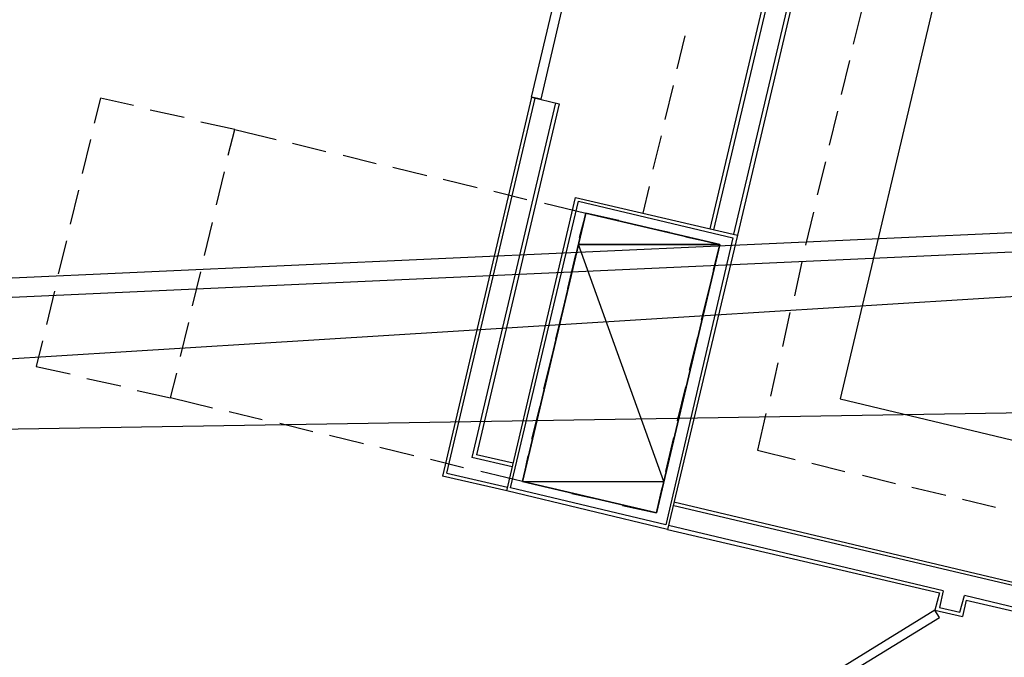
# Model space of a CAD drawing. Header units: feet. Extents: x -79 to 198, y -22 to 181.
# Tile 127 of 203: x 58 to 73, y 139 to 148. Entities that reach past the tile are written whole.
import ezdxf

# ---------------------------------------------------------------- set-up
doc = ezdxf.new("R2010")
doc.units = ezdxf.units.FT
doc.layers.add('A-LINEA', color=7, linetype='CONTINUOUS')
doc.layers.add('A-MURO-CONCRETO', color=8, linetype='CONTINUOUS')

msp = doc.modelspace()

# ---------------------------------------------------------------- linework, layer by layer
at = {"layer": 'A-LINEA'}
for p, q in [((72.6, 152.0044), (70.3467, 142.4711)), ((68.8, 144.8578), (70.4, 151.5911)), ((70.4533, 151.6044), (68.8533, 144.8444)), ((70.0133, 151.5244), (68.4533, 144.9378)), ((70.0667, 151.5244), (68.5067, 144.9244)), ((70.6533, 148.0978), (70.5333, 147.6178)), ((137.3218, 147.95), (37.3544, 141.7506)), ((137.2414, 147.8002), (39.8639, 143.3866)), ((68.0933, 147.7378), (67.9733, 147.2578)), ((137.0738, 147.512), (40.0569, 143.1148)), ((70.48, 147.3778), (70.36, 146.8844)), ((67.92, 147.0178), (67.8, 146.5244)), ((65.8667, 146.8444), (64.5733, 141.3511)), ((64.64, 141.3911), (65.92, 146.8311)), ((66.2133, 146.7644), (65, 141.6178)), ((66.2667, 146.7511), (65.0667, 141.6578)), ((65.8667, 146.8444), (66.2667, 146.7511)), ((60.8267, 146.5511), (60.3333, 146.6578)), ((70.3067, 146.6444), (70.1867, 146.1511)), ((61.56, 146.3778), (61.0667, 146.4844)), ((59.4667, 146.2311), (59.3467, 145.7378)), ((62.4, 146.1778), (62.88, 146.0578)), ((67.7467, 146.2844), (67.6267, 145.8044)), ((63.1333, 146.0044), (63.6133, 145.8844)), ((70.1333, 145.9111), (70.0133, 145.4311)), ((61.2933, 145.2844), (61.4133, 145.7644)), ((63.8533, 145.8311), (64.3467, 145.7111)), ((64.5867, 145.6578), (65.08, 145.5378)), ((59.2933, 145.4978), (59.1733, 145.0044)), ((65.32, 145.4844), (65.8, 145.3644)), ((67.5733, 145.5511), (67.48, 145.1644)), ((66.0533, 145.3111), (66.6533, 145.1644)), ((69.96, 145.1778), (69.84, 144.6978)), ((61.12, 144.5511), (61.24, 145.0311)), ((67.8667, 144.8844), (67.3733, 144.9911)), ((67.8667, 144.8844), (67.3733, 144.9911)), ((59.12, 144.7644), (59, 144.2844)), ((68.6, 144.7111), (68.1067, 144.8178)), ((68.6, 144.7111), (68.1067, 144.8178)), ((68.5067, 144.3378), (68.6, 144.7111)), ((68.5067, 144.3378), (68.6, 144.7111)), ((66.5067, 144.5644), (66.3867, 144.0711)), ((66.5067, 144.5644), (66.3867, 144.0711)), ((69.7867, 144.4578), (69.68, 143.9644)), ((60.9467, 143.8178), (61.0667, 144.3111)), ((58.9467, 144.0311), (58.8267, 143.5511)), ((68.3333, 143.6178), (68.4533, 144.0978)), ((68.3333, 143.6178), (68.4533, 144.0978)), ((66.3333, 143.8311), (66.2133, 143.3378)), ((66.3333, 143.8311), (66.2133, 143.3378)), ((69.6133, 143.7244), (69.5067, 143.2311)), ((60.7733, 143.0844), (60.8933, 143.5778)), ((68.16, 142.8844), (68.28, 143.3644)), ((68.16, 142.8844), (68.28, 143.3644)), ((134.895, 143.2722), (37.2384, 141.6899)), ((66.16, 143.0978), (66.04, 142.6178)), ((66.16, 143.0978), (66.04, 142.6178)), ((69.44, 142.9911), (69.3333, 142.5111)), ((59.4133, 142.7644), (59.9067, 142.6578)), ((67.9867, 142.1511), (68.1067, 142.6444)), ((67.9867, 142.1511), (68.1067, 142.6444)), ((61.24, 142.3378), (60.6267, 142.4844)), ((70.3467, 142.4711), (75.08, 141.3378)), ((65.9867, 142.3644), (65.8667, 141.8844)), ((65.9867, 142.3644), (65.8667, 141.8844)), ((61.96, 142.1644), (61.48, 142.2844)), ((69.2667, 142.2578), (69.1467, 141.7244)), ((62.6933, 141.9911), (62.2133, 142.1111)), ((63.4267, 141.8178), (62.9333, 141.9378)), ((67.8133, 141.4178), (67.9333, 141.9111)), ((67.8133, 141.4178), (67.9333, 141.9111)), ((64.16, 141.6444), (63.6667, 141.7644)), ((69.1467, 141.7244), (69.6933, 141.5911)), ((64.88, 141.4711), (64.4, 141.5911)), ((65.5867, 141.4844), (65, 141.6178)), ((65.6, 141.5378), (65.0667, 141.6578)), ((69.9333, 141.5378), (70.4133, 141.4178)), ((65.5067, 141.1378), (64.5733, 141.3511)), ((64.64, 141.3911), (65.52, 141.1911)), ((65.7333, 141.2711), (65.1333, 141.4178)), ((70.6667, 141.3644), (71.1467, 141.2444)), ((71.3867, 141.1911), (71.88, 141.0711)), ((66.4533, 141.0978), (66.9467, 140.9911)), ((66.4533, 141.0978), (66.9467, 140.9911)), ((72.12, 141.0178), (72.6, 140.8978)), ((67.9333, 140.9778), (74.6267, 139.3911)), ((67.9333, 140.9244), (74.56, 139.3644)), ((71.84, 139.6844), (67.8533, 140.6311)), ((67.84, 140.5778), (71.7867, 139.6578)), ((71.7867, 139.6578), (71.72, 139.4044)), ((71.84, 139.6844), (71.7867, 139.4444)), ((72.08, 139.3778), (72.1467, 139.6178)), ((74.4933, 139.0578), (72.1467, 139.6178)), ((71.7867, 139.4444), (72.08, 139.3778)), ((72.1733, 139.5511), (72.12, 139.3111)), ((72.1733, 139.5511), (74.5333, 139.0044)), ((71.72, 139.4044), (72.12, 139.3111))]:
    msp.add_line(p, q, dxfattribs=at)
for points in [[(65.8667, 146.8444), (66.52, 149.6044), (66.64, 149.5644), (66, 146.8178), (65.8667, 146.8444)], [(60.0933, 146.7244), (59.6133, 146.8311), (59.52, 146.4711)], [(61.4667, 146.0044), (61.56, 146.3778), (62.16, 146.2311)], [(66.5067, 145.3911), (68.8533, 144.8444), (67.84, 140.5778), (65.5067, 141.1378), (66.5067, 145.3911)], [(66.5467, 145.3378), (68.7867, 144.8044), (67.8133, 140.6444), (65.56, 141.1778), (66.5467, 145.3378)], [(67.68, 140.8178), (65.7333, 141.2711), (66.6533, 145.1644), (68.6, 144.7111), (67.68, 140.8178), (68.6, 144.7111), (66.6533, 145.1644), (65.7333, 141.2711), (67.68, 140.8178)], [(67.1333, 145.0578), (66.6533, 145.1644), (66.56, 144.8044)], [(67.1333, 145.0578), (66.6533, 145.1644), (66.56, 144.8044)], [(58.7733, 143.3111), (58.68, 142.9378), (59.1733, 142.8311)], [(60.1467, 142.5911), (60.6267, 142.4844), (60.72, 142.8444)], [(65.8133, 141.6444), (65.7333, 141.2711), (66.2133, 141.1644)], [(65.8133, 141.6444), (65.7333, 141.2711), (66.2133, 141.1644)], [(67.1867, 140.9244), (67.68, 140.8178), (67.76, 141.1778)], [(67.1867, 140.9244), (67.68, 140.8178), (67.76, 141.1778)], [(71.72, 139.4044), (69.32, 137.9244), (69.3733, 137.8178), (71.7867, 139.2978), (71.72, 139.4044)]]:
    msp.add_lwpolyline(points, dxfattribs=at)
at = {"layer": 'A-MURO-CONCRETO'}
for points in [[(66.6533, 145.1644), (68.6, 144.7111), (66.5467, 144.7111), (66.6533, 145.1644), (66.6533, 145.1644)], [(66.5467, 144.7111), (65.7333, 141.2711), (67.7867, 141.2711), (66.5467, 144.7111)], [(66.5467, 144.7111), (68.6, 144.7111), (67.7867, 141.2711), (66.5467, 144.7111), (66.5467, 144.7111)], [(65.7333, 141.2711), (67.7867, 141.2711), (67.68, 140.8178), (65.7333, 141.2711), (65.7333, 141.2711)]]:
    msp.add_lwpolyline(points, dxfattribs=at)

doc.saveas('drawing.dxf')
